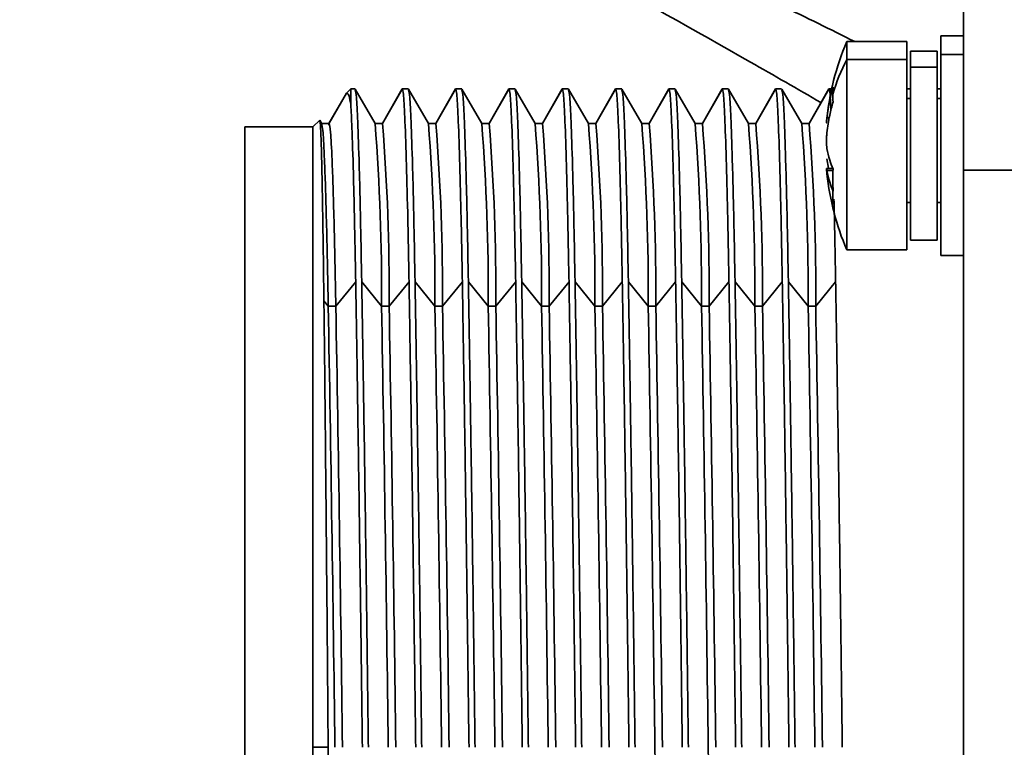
# Model space of a CAD drawing. Header units: millimetres. Extents: x -10540 to 6039, y -7467 to 6433.
# Tile 53 of 236: x -4332 to -4306, y -1819 to -1799. Entities that reach past the tile are written whole.
import ezdxf

# ---------------------------------------------------------------- set-up
doc = ezdxf.new("R2010")
doc.units = ezdxf.units.MM
doc.header["$LTSCALE"] = 8
doc.header["$PDSIZE"] = -1
doc.layers.get('Defpoints').update_dxf_attribs({"true_color": 0x5e5e5e})
doc.layers.add('细实线层', color=7, linetype='Continuous')
doc.dimstyles.new('ISO-25', dxfattribs={"dimscale": 20, "dimtxt": 5, "dimasz": 6, "dimexe": 6, "dimexo": 0.625, "dimtad": 1, "dimtoh": 1, "dimdec": 0, "dimtxsty": 'Standard', "dimcen": 2.5, "dimclrd": 1, "dimclre": 1, "dimclrt": 4, "dimadec": 1, "dimazin": 2, "dimtfac": 1, "dimtdec": 0, "dimtmove": 0, "dimatfit": 0, "dimfxl": 1, "dimarcsym": 0})

# ---------------------------------------------------------------- blocks, each defined once
blk = doc.blocks.new('*D82')
at = {"color": 1, "lineweight": -2, "transparency": 16777216}
blk.add_line((-4390.826, -2053.666), (-1914.796, -1562.843), dxfattribs=at)
at = {"color": 1, "transparency": 16777216}
blk.add_solid([(-1918.685, -1543.225), (-1910.907, -1582.462), (-1797.086, -1539.51)], dxfattribs=at)
at = {"layer": 'Defpoints', "color": 0, "transparency": 16777216}
for p in [(-1797.086, -1539.51), (-4390.826, -2053.666)]:
    blk.add_point(p, dxfattribs=at)
at = {"color": 4, "transparency": 16777216, "insert": (-2280.77, -1551.285), "char_height": 100, "attachment_point": 5, "rotation": 11.2124}
blk.add_mtext('{\\H1.4x;R2644}', dxfattribs=at)
blk = doc.blocks.new('*D106')
at = {"layer": 'Defpoints', "color": 0, "transparency": 16777216}
for p in [(-3956.901, -1811.565), (-4390.826, -2053.666)]:
    blk.add_point(p, dxfattribs=at)
at = {"layer": '细实线层', "color": 1, "lineweight": -2, "transparency": 16777216}
for p, q in [((-3852.108, -1753.097), (-3557.283, -1588.604)), ((-3557.283, -1588.604), (-3268.94, -1588.604)), ((-4390.826, -2053.666), (-3956.901, -1811.565))]:
    blk.add_line(p, q, dxfattribs=at)
at = {"layer": '细实线层', "color": 1, "transparency": 16777216}
blk.add_solid([(-3861.852, -1735.632), (-3842.363, -1770.562), (-3956.901, -1811.565)], dxfattribs=at)
at = {"layer": '细实线层', "color": 4, "transparency": 16777216, "insert": (-3406.861, -1526.104), "char_height": 100, "attachment_point": 5}
blk.add_mtext('R497', dxfattribs=at)

msp = doc.modelspace()

# ---------------------------------------------------------------- linework, layer by layer
at = {"linetype": 'Continuous', "lineweight": 35}
for p, q in [((-4306.726, -1799.866), (-4307.326, -1799.866)), ((-4307.326, -1799.866), (-4307.326, -1800.359)), ((-4308.226, -1800.016), (-4309.813, -1800.016)), ((-4309.813, -1800.016), (-4309.813, -1800.484)), ((-4308.226, -1800.016), (-4308.226, -1800.484)), ((-4308.226, -1800.484), (-4309.813, -1800.484)), ((-4309.813, -1800.484), (-4309.813, -1804.3)), ((-4308.226, -1800.484), (-4308.226, -1805.516)), ((-4307.426, -1800.266), (-4308.126, -1800.266)), ((-4308.126, -1800.266), (-4308.126, -1800.691)), ((-4307.426, -1800.266), (-4307.426, -1800.691)), ((-4307.326, -1800.359), (-4306.726, -1800.359)), ((-4307.326, -1800.359), (-4307.326, -1805.666)), ((-4307.426, -1800.691), (-4308.126, -1800.691)), ((-4308.126, -1800.691), (-4308.126, -1805.266)), ((-4307.426, -1800.691), (-4307.426, -1805.266)), ((-4322.926, -1801.266), (-4323.04, -1801.38)), ((-4322.926, -1801.674), (-4322.926, -1801.266)), ((-4322.926, -1801.266), (-4322.814, -1801.266)), ((-4322.284, -1802.18), (-4322.809, -1801.271)), ((-4321.568, -1801.27), (-4322.091, -1802.176)), ((-4321.564, -1801.266), (-4322.089, -1802.176)), ((-4321.564, -1801.266), (-4321.404, -1801.266)), ((-4320.874, -1802.18), (-4321.399, -1801.271)), ((-4320.158, -1801.27), (-4320.681, -1802.176)), ((-4320.154, -1801.266), (-4320.679, -1802.176)), ((-4320.154, -1801.266), (-4319.994, -1801.266)), ((-4319.464, -1802.18), (-4319.989, -1801.271)), ((-4318.748, -1801.27), (-4319.271, -1802.176)), ((-4318.744, -1801.266), (-4319.269, -1802.176)), ((-4318.744, -1801.266), (-4318.584, -1801.266)), ((-4318.054, -1802.18), (-4318.579, -1801.271)), ((-4317.338, -1801.27), (-4317.861, -1802.176)), ((-4317.334, -1801.266), (-4317.859, -1802.176)), ((-4317.334, -1801.266), (-4317.174, -1801.266)), ((-4316.644, -1802.18), (-4317.169, -1801.271)), ((-4315.928, -1801.27), (-4316.451, -1802.176)), ((-4315.924, -1801.266), (-4316.449, -1802.176)), ((-4315.924, -1801.266), (-4315.764, -1801.266)), ((-4315.234, -1802.18), (-4315.759, -1801.271)), ((-4314.518, -1801.27), (-4315.041, -1802.176)), ((-4314.514, -1801.266), (-4315.039, -1802.176)), ((-4314.514, -1801.266), (-4314.354, -1801.266)), ((-4313.824, -1802.18), (-4314.349, -1801.271)), ((-4313.108, -1801.27), (-4313.631, -1802.176)), ((-4313.104, -1801.266), (-4313.629, -1802.176)), ((-4313.104, -1801.266), (-4312.944, -1801.266)), ((-4312.414, -1802.18), (-4312.939, -1801.271)), ((-4311.698, -1801.27), (-4312.221, -1802.176)), ((-4311.694, -1801.266), (-4312.219, -1802.176)), ((-4311.694, -1801.266), (-4311.534, -1801.266)), ((-4311.004, -1802.18), (-4311.529, -1801.271)), ((-4310.288, -1801.27), (-4310.811, -1802.176)), ((-4310.284, -1801.266), (-4310.809, -1802.176)), ((-4310.284, -1801.266), (-4310.213, -1801.266)), ((-4308.126, -1801.266), (-4308.226, -1801.266)), ((-4307.326, -1801.266), (-4307.426, -1801.266)), ((-4323.042, -1801.375), (-4323.508, -1802.181)), ((-4323.499, -1802.175), (-4323.039, -1801.379)), ((-4308.226, -1801.521), (-4308.126, -1801.521)), ((-4307.426, -1801.521), (-4307.326, -1801.521)), ((-4310.337, -1802.031), (-4310.274, -1802.031)), ((-4325.726, -1835.066), (-4325.726, -1802.266)), ((-4323.926, -1802.266), (-4325.726, -1802.266)), ((-4323.749, -1802.089), (-4323.926, -1802.266)), ((-4323.926, -1818.666), (-4323.926, -1802.266)), ((-4323.749, -1802.089), (-4323.699, -1802.175)), ((-4323.699, -1802.176), (-4323.499, -1802.176)), ((-4323.505, -1802.22), (-4323.499, -1802.175)), ((-4322.089, -1802.176), (-4322.286, -1802.176)), ((-4322.089, -1802.176), (-4322.286, -1802.176)), ((-4320.679, -1802.176), (-4320.876, -1802.176)), ((-4320.679, -1802.176), (-4320.876, -1802.176)), ((-4319.269, -1802.176), (-4319.466, -1802.176)), ((-4319.269, -1802.176), (-4319.466, -1802.176)), ((-4317.859, -1802.176), (-4318.056, -1802.176)), ((-4317.859, -1802.176), (-4318.056, -1802.176)), ((-4316.449, -1802.176), (-4316.646, -1802.176)), ((-4316.449, -1802.176), (-4316.646, -1802.176)), ((-4315.039, -1802.176), (-4315.236, -1802.176)), ((-4315.039, -1802.176), (-4315.236, -1802.176)), ((-4313.629, -1802.176), (-4313.826, -1802.176)), ((-4313.629, -1802.176), (-4313.826, -1802.176)), ((-4312.219, -1802.176), (-4312.416, -1802.176)), ((-4312.219, -1802.176), (-4312.416, -1802.176)), ((-4310.809, -1802.176), (-4311.006, -1802.176)), ((-4310.809, -1802.176), (-4311.006, -1802.176)), ((-4310.3, -1803.357), (-4310.337, -1803.11)), ((-4310.181, -1803.368), (-4310.347, -1803.368)), ((-4310.181, -1803.419), (-4310.337, -1803.419)), ((-4302.826, -1803.416), (-4306.726, -1803.416)), ((-4306.726, -1803.416), (-4306.726, -1833.916)), ((-4309.813, -1804.3), (-4309.813, -1805.516)), ((-4308.226, -1804.266), (-4308.126, -1804.266)), ((-4307.426, -1804.266), (-4307.326, -1804.266)), ((-4308.126, -1805.266), (-4307.426, -1805.266)), ((-4309.813, -1805.516), (-4308.226, -1805.516)), ((-4307.326, -1805.666), (-4306.726, -1805.666)), ((-4322.797, -1806.363), (-4323.322, -1807.006)), ((-4322.112, -1807.006), (-4322.637, -1806.363)), ((-4321.387, -1806.363), (-4321.912, -1807.006)), ((-4320.702, -1807.006), (-4321.227, -1806.363)), ((-4319.977, -1806.363), (-4320.502, -1807.006)), ((-4319.292, -1807.006), (-4319.817, -1806.363)), ((-4318.567, -1806.363), (-4319.092, -1807.006)), ((-4317.882, -1807.006), (-4318.407, -1806.363)), ((-4317.157, -1806.363), (-4317.682, -1807.006)), ((-4316.472, -1807.006), (-4316.997, -1806.363)), ((-4315.747, -1806.363), (-4316.272, -1807.006)), ((-4315.062, -1807.006), (-4315.587, -1806.363)), ((-4314.337, -1806.363), (-4314.862, -1807.006)), ((-4313.652, -1807.006), (-4314.177, -1806.363)), ((-4312.927, -1806.363), (-4313.452, -1807.006)), ((-4312.242, -1807.006), (-4312.767, -1806.363)), ((-4311.517, -1806.363), (-4312.042, -1807.006)), ((-4310.832, -1807.006), (-4311.357, -1806.363)), ((-4310.107, -1806.363), (-4310.632, -1807.006)), ((-4323.522, -1807.006), (-4323.637, -1806.865)), ((-4323.322, -1807.006), (-4323.522, -1807.006)), ((-4321.912, -1807.006), (-4322.112, -1807.006)), ((-4320.502, -1807.006), (-4320.702, -1807.006)), ((-4319.092, -1807.006), (-4319.292, -1807.006)), ((-4317.682, -1807.006), (-4317.882, -1807.006)), ((-4316.272, -1807.006), (-4316.472, -1807.006)), ((-4314.862, -1807.006), (-4315.062, -1807.006)), ((-4313.452, -1807.006), (-4313.652, -1807.006)), ((-4312.042, -1807.006), (-4312.242, -1807.006)), ((-4310.632, -1807.006), (-4310.832, -1807.006)), ((-4323.525, -1818.666), (-4323.926, -1818.666)), ((-4323.926, -1835.066), (-4323.926, -1818.666))]:
    msp.add_line(p, q, dxfattribs=at)
at = {"color": 4}
msp.add_circle((-4390.826, -2053.666), 496.895, dxfattribs=at)
at = {"linetype": 'Continuous', "lineweight": 35}
for centre, radius, start, end in [((-4303.376, -1802.766), 7, 156.8676, 174.6124), ((-4305.235, -1802.847), 5.151, 152.7004, 163.7715), ((-4382.163, -1806.722), 60.052, 359.72935, 4.33774), ((-4377.325, -1806.609), 55.414, 359.5903, 4.5893), ((-4380.753, -1806.722), 60.052, 359.72935, 4.33774), ((-4375.915, -1806.609), 55.414, 359.5903, 4.5893), ((-4379.343, -1806.722), 60.052, 359.72935, 4.33774), ((-4374.505, -1806.609), 55.414, 359.5903, 4.5893), ((-4377.933, -1806.722), 60.052, 359.72935, 4.33774), ((-4373.095, -1806.609), 55.414, 359.5903, 4.5893), ((-4376.523, -1806.722), 60.052, 359.72935, 4.33774), ((-4371.685, -1806.609), 55.414, 359.5903, 4.5893), ((-4375.113, -1806.722), 60.052, 359.72935, 4.33774), ((-4370.275, -1806.609), 55.414, 359.5903, 4.5893), ((-4373.703, -1806.722), 60.052, 359.72935, 4.33774), ((-4368.865, -1806.609), 55.414, 359.5903, 4.5893), ((-4372.293, -1806.722), 60.052, 359.72935, 4.33774), ((-4367.455, -1806.609), 55.414, 359.5903, 4.5893), ((-4370.883, -1806.722), 60.052, 359.72935, 4.33774), ((-4366.045, -1806.609), 55.414, 359.5903, 4.5893), ((-4303.376, -1802.766), 7, 186.1089, 203.1324), ((-4304.701, -1803.681), 5.481, 176.9218, 179.9865), ((-4304.981, -1803.681), 5.2, 179.9862, 183.1601), ((-4307.622, -1804.127), 2.56, 175.4951, 179.9553), ((-4307.902, -1804.127), 2.279, 179.955, 184.7745), ((-6636.009, -1847.79), 2312.846, 0.721503, 1.010405), ((-6635.809, -1847.79), 2312.846, 0.721503, 1.010405), ((-6634.599, -1847.79), 2312.846, 0.721503, 1.010405), ((-6634.399, -1847.79), 2312.846, 0.721503, 1.010405), ((-6633.189, -1847.79), 2312.846, 0.721503, 1.010405), ((-6632.989, -1847.79), 2312.846, 0.721503, 1.010405), ((-6631.779, -1847.79), 2312.846, 0.721503, 1.010405), ((-6631.579, -1847.79), 2312.846, 0.721503, 1.010405), ((-6630.369, -1847.79), 2312.846, 0.721503, 1.010405), ((-6630.169, -1847.79), 2312.846, 0.721503, 1.010405), ((-6628.959, -1847.79), 2312.846, 0.721503, 1.010405), ((-6628.759, -1847.79), 2312.846, 0.721503, 1.010405), ((-6627.549, -1847.79), 2312.846, 0.721503, 1.010405), ((-6627.349, -1847.79), 2312.846, 0.721503, 1.010405), ((-6626.139, -1847.79), 2312.846, 0.721503, 1.010405), ((-6625.939, -1847.79), 2312.846, 0.721503, 1.010405), ((-6624.729, -1847.79), 2312.846, 0.721503, 1.010405), ((-6624.529, -1847.79), 2312.846, 0.721503, 1.010405), ((-6623.319, -1847.79), 2312.846, 0.721503, 1.010405), ((-6623.119, -1847.79), 2312.846, 0.721503, 1.010405), ((-2002.266, -1789.543), 2312.804, 180.721503, 181.010409), ((-2000.856, -1789.543), 2312.804, 180.721503, 181.010409)]:
    msp.add_arc(centre, radius, start, end, dxfattribs=at)
for points, knots in [([(-4310.494, -1801.626), (-4311.116, -1801.268), (-4314.679, -1799.216), (-4318.292, -1797.252), (-4321.275, -1795.632)], [0, 0, 0, 0, 0.1745508, 1, 1, 1, 1]), ([(-4313.388, -1798.195), (-4312.767, -1798.483), (-4311.495, -1799.071), (-4310.242, -1799.696), (-4309.601, -1800.016)], [0, 0, 0, 0, 0.488449, 1, 1, 1, 1]), ([(-4306.726, -1803.416), (-4306.726, -1802.683), (-4306.726, -1801.215), (-4306.726, -1799.572), (-4306.726, -1798.591), (-4306.726, -1798.474), (-4306.726, -1798.416)], [0, 0, 0, 0, 0.27962, 0.55924, 0.779619, 1, 1, 1, 1]), ([(-4321.564, -1801.266), (-4321.554, -1801.294), (-4321.533, -1801.359), (-4321.498, -1801.95), (-4321.46, -1803.019), (-4321.422, -1804.481), (-4321.399, -1805.73), (-4321.387, -1806.363)], [0, 0, 0, 0, 0.163751, 0.375447, 0.593282, 0.794037, 1, 1, 1, 1]), ([(-4320.154, -1801.266), (-4320.144, -1801.294), (-4320.123, -1801.359), (-4320.088, -1801.95), (-4320.05, -1803.019), (-4320.012, -1804.481), (-4319.989, -1805.73), (-4319.977, -1806.363)], [0, 0, 0, 0, 0.163751, 0.375447, 0.593282, 0.794037, 1, 1, 1, 1]), ([(-4318.744, -1801.266), (-4318.734, -1801.294), (-4318.713, -1801.359), (-4318.678, -1801.95), (-4318.64, -1803.019), (-4318.602, -1804.481), (-4318.579, -1805.73), (-4318.567, -1806.363)], [0, 0, 0, 0, 0.163751, 0.375447, 0.593282, 0.794037, 1, 1, 1, 1]), ([(-4317.334, -1801.266), (-4317.324, -1801.294), (-4317.303, -1801.359), (-4317.268, -1801.95), (-4317.23, -1803.019), (-4317.192, -1804.481), (-4317.169, -1805.73), (-4317.157, -1806.363)], [0, 0, 0, 0, 0.163751, 0.375447, 0.593282, 0.794037, 1, 1, 1, 1]), ([(-4315.924, -1801.266), (-4315.914, -1801.294), (-4315.893, -1801.359), (-4315.858, -1801.95), (-4315.82, -1803.019), (-4315.782, -1804.481), (-4315.759, -1805.73), (-4315.747, -1806.363)], [0, 0, 0, 0, 0.163751, 0.3754467, 0.5932816, 0.7940366, 1, 1, 1, 1]), ([(-4314.514, -1801.266), (-4314.504, -1801.294), (-4314.483, -1801.359), (-4314.448, -1801.95), (-4314.41, -1803.019), (-4314.372, -1804.481), (-4314.349, -1805.73), (-4314.337, -1806.363)], [0, 0, 0, 0, 0.163751, 0.375447, 0.593282, 0.794037, 1, 1, 1, 1]), ([(-4313.104, -1801.266), (-4313.094, -1801.294), (-4313.073, -1801.359), (-4313.038, -1801.95), (-4313, -1803.019), (-4312.962, -1804.481), (-4312.939, -1805.73), (-4312.927, -1806.363)], [0, 0, 0, 0, 0.163751, 0.375447, 0.593282, 0.794037, 1, 1, 1, 1]), ([(-4311.694, -1801.266), (-4311.684, -1801.294), (-4311.663, -1801.359), (-4311.628, -1801.95), (-4311.59, -1803.019), (-4311.552, -1804.481), (-4311.529, -1805.73), (-4311.517, -1806.363)], [0, 0, 0, 0, 0.163751, 0.375447, 0.593282, 0.794037, 1, 1, 1, 1]), ([(-4310.337, -1802.031), (-4310.316, -1801.878), (-4310.278, -1801.603), (-4310.206, -1801.334), (-4310.174, -1801.215)], [0, 0, 0, 0, 0.559997, 1, 1, 1, 1]), ([(-4310.284, -1801.266), (-4310.274, -1801.285), (-4310.257, -1801.322), (-4310.238, -1801.667), (-4310.23, -1801.83)], [0, 0, 0, 0, 0.527644, 1, 1, 1, 1]), ([(-4310.174, -1801.215), (-4310.176, -1801.251), (-4310.181, -1801.314), (-4310.181, -1801.378), (-4310.181, -1801.407)], [0, 0, 0, 0, 0.56, 1, 1, 1, 1]), ([(-4323.039, -1801.379), (-4323.017, -1801.382), (-4322.98, -1801.385), (-4322.941, -1801.591), (-4322.926, -1801.674)], [0, 0, 0, 0, 0.593859, 1, 1, 1, 1]), ([(-4322.637, -1806.363), (-4322.647, -1805.85), (-4322.668, -1804.683), (-4322.704, -1803.223), (-4322.742, -1802.098), (-4322.777, -1801.421), (-4322.799, -1801.337), (-4322.809, -1801.297)], [0, 0, 0, 0, 0.170242, 0.388142, 0.61236, 0.818185, 1, 1, 1, 1]), ([(-4321.227, -1806.363), (-4321.237, -1805.85), (-4321.258, -1804.683), (-4321.294, -1803.223), (-4321.332, -1802.098), (-4321.367, -1801.421), (-4321.389, -1801.337), (-4321.399, -1801.297)], [0, 0, 0, 0, 0.1702422, 0.3881415, 0.6123599, 0.818185, 1, 1, 1, 1]), ([(-4319.817, -1806.363), (-4319.827, -1805.85), (-4319.848, -1804.683), (-4319.884, -1803.223), (-4319.922, -1802.098), (-4319.957, -1801.421), (-4319.979, -1801.337), (-4319.989, -1801.297)], [0, 0, 0, 0, 0.170242, 0.388142, 0.61236, 0.818185, 1, 1, 1, 1]), ([(-4318.407, -1806.363), (-4318.417, -1805.85), (-4318.438, -1804.683), (-4318.474, -1803.223), (-4318.512, -1802.098), (-4318.547, -1801.421), (-4318.569, -1801.337), (-4318.579, -1801.297)], [0, 0, 0, 0, 0.170242, 0.388142, 0.61236, 0.818185, 1, 1, 1, 1]), ([(-4316.997, -1806.363), (-4317.007, -1805.85), (-4317.028, -1804.683), (-4317.064, -1803.223), (-4317.102, -1802.098), (-4317.137, -1801.421), (-4317.159, -1801.337), (-4317.169, -1801.297)], [0, 0, 0, 0, 0.170242, 0.388142, 0.61236, 0.818185, 1, 1, 1, 1]), ([(-4315.587, -1806.363), (-4315.597, -1805.85), (-4315.618, -1804.683), (-4315.654, -1803.223), (-4315.692, -1802.098), (-4315.727, -1801.421), (-4315.749, -1801.337), (-4315.759, -1801.297)], [0, 0, 0, 0, 0.170242, 0.388142, 0.61236, 0.818185, 1, 1, 1, 1]), ([(-4314.177, -1806.363), (-4314.187, -1805.85), (-4314.208, -1804.683), (-4314.244, -1803.223), (-4314.282, -1802.098), (-4314.317, -1801.421), (-4314.339, -1801.337), (-4314.349, -1801.297)], [0, 0, 0, 0, 0.170242, 0.388142, 0.61236, 0.818185, 1, 1, 1, 1]), ([(-4312.767, -1806.363), (-4312.777, -1805.85), (-4312.798, -1804.683), (-4312.834, -1803.223), (-4312.872, -1802.098), (-4312.907, -1801.421), (-4312.929, -1801.337), (-4312.939, -1801.297)], [0, 0, 0, 0, 0.1702422, 0.3881415, 0.6123599, 0.818185, 1, 1, 1, 1]), ([(-4311.357, -1806.363), (-4311.367, -1805.85), (-4311.388, -1804.683), (-4311.424, -1803.223), (-4311.462, -1802.098), (-4311.497, -1801.421), (-4311.519, -1801.337), (-4311.529, -1801.297)], [0, 0, 0, 0, 0.170242, 0.388142, 0.61236, 0.818185, 1, 1, 1, 1]), ([(-4310.181, -1801.407), (-4310.181, -1801.444), (-4310.18, -1801.509), (-4310.176, -1801.576), (-4310.174, -1801.606)], [0, 0, 0, 0, 0.56, 1, 1, 1, 1]), ([(-4322.926, -1801.674), (-4322.916, -1801.862), (-4322.894, -1802.293), (-4322.858, -1803.446), (-4322.824, -1804.868), (-4322.805, -1805.955), (-4322.797, -1806.363)], [0, 0, 0, 0, 0.226234, 0.518709, 0.819665, 1, 1, 1, 1]), ([(-4310.337, -1802.422), (-4310.316, -1802.268), (-4310.278, -1801.994), (-4310.206, -1801.725), (-4310.174, -1801.606)], [0, 0, 0, 0, 0.559997, 1, 1, 1, 1]), ([(-4310.347, -1802.161), (-4310.348, -1802.162), (-4310.349, -1802.167), (-4310.348, -1802.142), (-4310.344, -1802.094), (-4310.339, -1802.05), (-4310.337, -1802.031)], [0, 0, 0, 0, 0.081856, 0.423755, 0.764954, 1, 1, 1, 1]), ([(-4323.637, -1806.865), (-4323.643, -1806.359), (-4323.657, -1805.232), (-4323.68, -1803.85), (-4323.704, -1802.816), (-4323.726, -1802.211), (-4323.739, -1802.147), (-4323.745, -1802.117)], [0, 0, 0, 0, 0.178414, 0.396636, 0.621186, 0.823566, 1, 1, 1, 1]), ([(-4323.522, -1807.006), (-4323.538, -1806.211), (-4323.57, -1804.606), (-4323.618, -1803.149), (-4323.661, -1802.315), (-4323.686, -1802.222), (-4323.699, -1802.176)], [0, 0, 0, 0, 0.27761, 0.560579, 0.782391, 1, 1, 1, 1]), ([(-4323.322, -1807.006), (-4323.338, -1806.211), (-4323.37, -1804.606), (-4323.418, -1803.149), (-4323.461, -1802.315), (-4323.486, -1802.222), (-4323.499, -1802.176)], [0, 0, 0, 0, 0.27761, 0.560579, 0.782391, 1, 1, 1, 1]), ([(-4310.337, -1802.422), (-4310.34, -1802.452), (-4310.345, -1802.511), (-4310.349, -1802.614), (-4310.348, -1802.712), (-4310.344, -1802.79), (-4310.339, -1802.824), (-4310.337, -1802.838)], [0, 0, 0, 0, 0.213973, 0.427991, 0.640996, 0.853565, 1, 1, 1, 1]), ([(-4310.337, -1802.838), (-4310.316, -1802.942), (-4310.278, -1803.126), (-4310.206, -1803.307), (-4310.174, -1803.387)], [0, 0, 0, 0, 0.559997, 1, 1, 1, 1]), ([(-4310.337, -1803.419), (-4310.34, -1803.403), (-4310.345, -1803.371), (-4310.349, -1803.364), (-4310.348, -1803.389), (-4310.344, -1803.438), (-4310.339, -1803.483), (-4310.337, -1803.501)], [0, 0, 0, 0, 0.213973, 0.427991, 0.640996, 0.853565, 1, 1, 1, 1]), ([(-4310.337, -1803.419), (-4310.316, -1803.523), (-4310.278, -1803.707), (-4310.206, -1803.888), (-4310.174, -1803.968)], [0, 0, 0, 0, 0.559997, 1, 1, 1, 1]), ([(-4310.152, -1804.178), (-4310.149, -1804.296), (-4310.134, -1804.888), (-4310.119, -1805.707), (-4310.107, -1806.363)], [0, 0, 0, 0, 0.199474, 1, 1, 1, 1]), ([(-4322.797, -1806.363), (-4322.788, -1806.91), (-4322.767, -1808.164), (-4322.731, -1810.458), (-4322.693, -1813.103), (-4322.656, -1815.875), (-4322.633, -1817.728), (-4322.621, -1818.666)], [0, 0, 0, 0, 0.163752, 0.375448, 0.593283, 0.794038, 1, 1, 1, 1]), ([(-4322.461, -1818.666), (-4322.471, -1817.913), (-4322.492, -1816.196), (-4322.527, -1813.536), (-4322.565, -1810.87), (-4322.603, -1808.42), (-4322.626, -1807.054), (-4322.637, -1806.363)], [0, 0, 0, 0, 0.165396, 0.377092, 0.594927, 0.794891, 1, 1, 1, 1]), ([(-4321.387, -1806.363), (-4321.378, -1806.91), (-4321.357, -1808.164), (-4321.321, -1810.458), (-4321.283, -1813.103), (-4321.246, -1815.875), (-4321.223, -1817.728), (-4321.211, -1818.666)], [0, 0, 0, 0, 0.163752, 0.375448, 0.593283, 0.794038, 1, 1, 1, 1]), ([(-4321.051, -1818.666), (-4321.061, -1817.913), (-4321.082, -1816.196), (-4321.117, -1813.536), (-4321.155, -1810.87), (-4321.193, -1808.42), (-4321.216, -1807.054), (-4321.227, -1806.363)], [0, 0, 0, 0, 0.165396, 0.377092, 0.594927, 0.794891, 1, 1, 1, 1]), ([(-4319.977, -1806.363), (-4319.968, -1806.91), (-4319.947, -1808.164), (-4319.911, -1810.458), (-4319.873, -1813.103), (-4319.836, -1815.875), (-4319.813, -1817.728), (-4319.801, -1818.666)], [0, 0, 0, 0, 0.163752, 0.375448, 0.593283, 0.794038, 1, 1, 1, 1]), ([(-4319.641, -1818.666), (-4319.651, -1817.913), (-4319.672, -1816.196), (-4319.707, -1813.536), (-4319.745, -1810.87), (-4319.783, -1808.42), (-4319.806, -1807.054), (-4319.817, -1806.363)], [0, 0, 0, 0, 0.165396, 0.377092, 0.594927, 0.794891, 1, 1, 1, 1]), ([(-4318.567, -1806.363), (-4318.558, -1806.91), (-4318.537, -1808.164), (-4318.501, -1810.458), (-4318.463, -1813.103), (-4318.426, -1815.875), (-4318.403, -1817.728), (-4318.391, -1818.666)], [0, 0, 0, 0, 0.163752, 0.375448, 0.593283, 0.794038, 1, 1, 1, 1]), ([(-4318.231, -1818.666), (-4318.241, -1817.913), (-4318.262, -1816.196), (-4318.297, -1813.536), (-4318.335, -1810.87), (-4318.373, -1808.42), (-4318.396, -1807.054), (-4318.407, -1806.363)], [0, 0, 0, 0, 0.165396, 0.377092, 0.594927, 0.794891, 1, 1, 1, 1]), ([(-4317.157, -1806.363), (-4317.148, -1806.91), (-4317.127, -1808.164), (-4317.091, -1810.458), (-4317.053, -1813.103), (-4317.016, -1815.875), (-4316.993, -1817.728), (-4316.981, -1818.666)], [0, 0, 0, 0, 0.163752, 0.375448, 0.593283, 0.794038, 1, 1, 1, 1]), ([(-4316.821, -1818.666), (-4316.831, -1817.913), (-4316.852, -1816.196), (-4316.887, -1813.536), (-4316.925, -1810.87), (-4316.963, -1808.42), (-4316.986, -1807.054), (-4316.997, -1806.363)], [0, 0, 0, 0, 0.165396, 0.377092, 0.594927, 0.794891, 1, 1, 1, 1]), ([(-4315.747, -1806.363), (-4315.738, -1806.91), (-4315.717, -1808.164), (-4315.681, -1810.458), (-4315.643, -1813.103), (-4315.606, -1815.875), (-4315.583, -1817.728), (-4315.571, -1818.666)], [0, 0, 0, 0, 0.163752, 0.375448, 0.593283, 0.794038, 1, 1, 1, 1]), ([(-4315.411, -1818.666), (-4315.421, -1817.913), (-4315.442, -1816.196), (-4315.477, -1813.536), (-4315.515, -1810.87), (-4315.553, -1808.42), (-4315.576, -1807.054), (-4315.587, -1806.363)], [0, 0, 0, 0, 0.165396, 0.377092, 0.594927, 0.794891, 1, 1, 1, 1]), ([(-4314.337, -1806.363), (-4314.328, -1806.91), (-4314.307, -1808.164), (-4314.271, -1810.458), (-4314.233, -1813.103), (-4314.196, -1815.875), (-4314.173, -1817.728), (-4314.161, -1818.666)], [0, 0, 0, 0, 0.163752, 0.375448, 0.593283, 0.794038, 1, 1, 1, 1]), ([(-4314.001, -1818.666), (-4314.011, -1817.913), (-4314.032, -1816.196), (-4314.067, -1813.536), (-4314.105, -1810.87), (-4314.143, -1808.42), (-4314.166, -1807.054), (-4314.177, -1806.363)], [0, 0, 0, 0, 0.165396, 0.377092, 0.594927, 0.794891, 1, 1, 1, 1]), ([(-4312.927, -1806.363), (-4312.918, -1806.91), (-4312.897, -1808.164), (-4312.861, -1810.458), (-4312.823, -1813.103), (-4312.786, -1815.875), (-4312.763, -1817.728), (-4312.751, -1818.666)], [0, 0, 0, 0, 0.1637515, 0.3754479, 0.5932834, 0.7940376, 1, 1, 1, 1]), ([(-4312.591, -1818.666), (-4312.601, -1817.913), (-4312.622, -1816.196), (-4312.657, -1813.536), (-4312.695, -1810.87), (-4312.733, -1808.42), (-4312.756, -1807.054), (-4312.767, -1806.363)], [0, 0, 0, 0, 0.165396, 0.377092, 0.594927, 0.794891, 1, 1, 1, 1]), ([(-4311.517, -1806.363), (-4311.508, -1806.91), (-4311.487, -1808.164), (-4311.451, -1810.458), (-4311.413, -1813.103), (-4311.376, -1815.875), (-4311.353, -1817.728), (-4311.341, -1818.666)], [0, 0, 0, 0, 0.1637515, 0.3754479, 0.5932834, 0.7940376, 1, 1, 1, 1]), ([(-4311.181, -1818.666), (-4311.191, -1817.913), (-4311.212, -1816.196), (-4311.247, -1813.536), (-4311.285, -1810.87), (-4311.323, -1808.42), (-4311.346, -1807.054), (-4311.357, -1806.363)], [0, 0, 0, 0, 0.165396, 0.377092, 0.594927, 0.794891, 1, 1, 1, 1]), ([(-4310.107, -1806.363), (-4310.098, -1806.91), (-4310.077, -1808.164), (-4310.041, -1810.458), (-4310.003, -1813.103), (-4309.966, -1815.875), (-4309.943, -1817.728), (-4309.931, -1818.666)], [0, 0, 0, 0, 0.163752, 0.375448, 0.593283, 0.794038, 1, 1, 1, 1]), ([(-4323.637, -1806.889), (-4323.637, -1806.885), (-4323.637, -1806.877), (-4323.637, -1806.869), (-4323.637, -1806.865)], [0, 0, 0, 0, 0.560003, 1, 1, 1, 1]), ([(-4323.525, -1818.666), (-4323.531, -1817.913), (-4323.545, -1816.233), (-4323.568, -1813.653), (-4323.592, -1811.119), (-4323.615, -1808.812), (-4323.629, -1807.535), (-4323.637, -1806.889)], [0, 0, 0, 0, 0.172347, 0.38457, 0.602948, 0.799064, 1, 1, 1, 1]), ([(-4323.469, -1825.184), (-4323.475, -1824.476), (-4323.494, -1822.383), (-4323.513, -1820.146), (-4323.525, -1818.666)], [0, 0, 0, 0, 0.338722, 1, 1, 1, 1])]:
    msp.add_open_spline(points, degree=3, knots=knots, dxfattribs=at)

# ---------------------------------------------------------------- dimensions: what is measured, and where the dimension line sits
dim = msp.add_radius_dim(center=(-4390.826, -2053.666), mpoint=(-1797.086, -1539.51), text='{\\H1.4x;<>}', dimstyle='ISO-25')
dim.commit()
dim.dimension.update_dxf_attribs({"geometry": '*D82', "text_midpoint": (-2264.728, -1632.21), "dimtype": 164})
at = {"layer": '细实线层', "color": 2}
dim = msp.add_radius_dim(center=(-4390.826, -2053.666), mpoint=(-3956.901, -1811.565), dimstyle='ISO-25', dxfattribs=at)
dim.commit()
dim.dimension.update_dxf_attribs({"geometry": '*D106', "text_midpoint": (-3406.861, -1588.604), "dimtype": 164})

doc.saveas('drawing.dxf')
